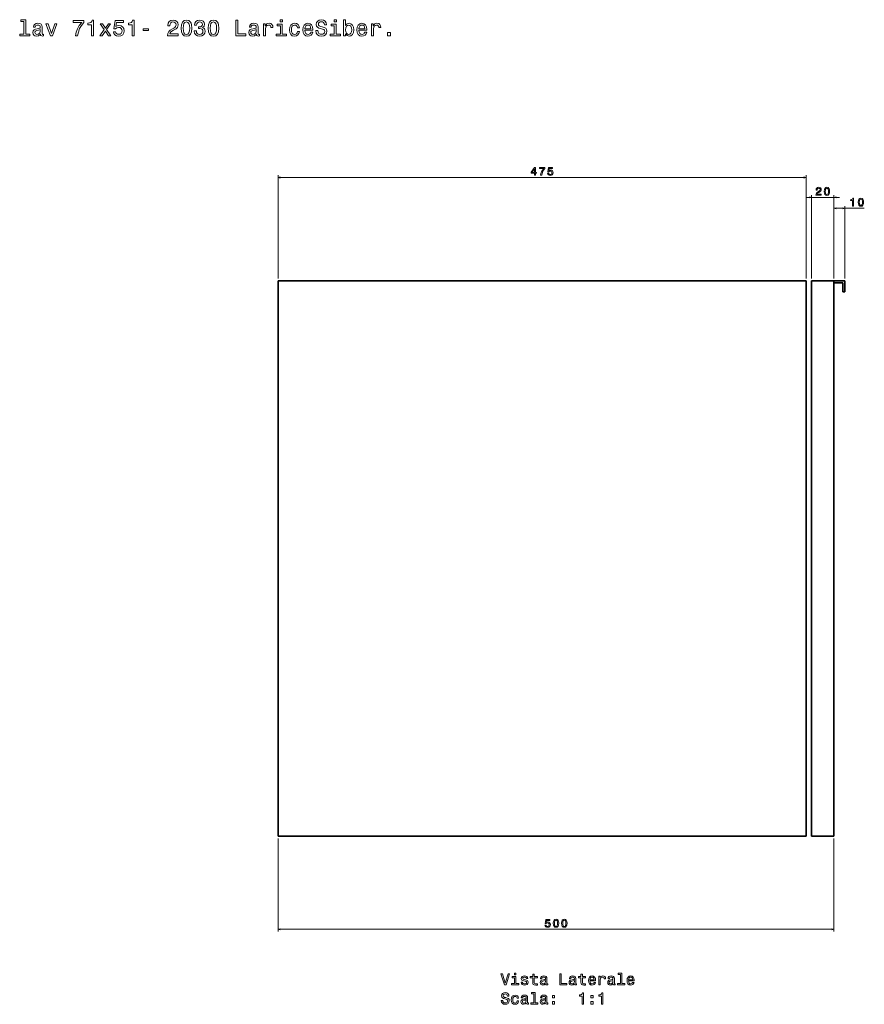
# Model space of a CAD drawing. Extents: x 250 to 1842, y -669 to 906.
# Tile 2 of 2: x 1082 to 1842, y 19 to 906. Entities that reach past the tile are written whole.
import ezdxf

# ---------------------------------------------------------------- set-up
doc = ezdxf.new("R2010")
doc.units = 0

msp = doc.modelspace()

# ---------------------------------------------------------------- linework, layer by layer
at = {"color": 7, "lineweight": 13}
for p, q in [((1314.58, 672.5), (1314.58, 765.52)), ((1314.58, 763.52), (1789.58, 763.52)), ((1789.58, 672.5), (1789.58, 765.52)), ((1789.58, 745.58), (1819.58, 745.58)), ((1794.58, 672.5), (1794.58, 747.58)), ((1814.58, 672.5), (1814.58, 747.58)), ((1814.58, 672.5), (1814.58, 737.79)), ((1814.58, 735.79), (1841.97, 735.79)), ((1824.58, 672.5), (1824.58, 737.79)), ((1314.58, 168.5), (1314.58, 84.59)), ((1814.58, 168.5), (1814.58, 84.59)), ((1314.58, 86.59), (1814.58, 86.59))]:
    msp.add_line(p, q, dxfattribs=at)
at = {"color": 7, "lineweight": 35}
for p, q in [((1789.58, 670.5), (1314.58, 670.5)), ((1789.58, 670.5), (1314.58, 670.5)), ((1314.58, 670.5), (1789.58, 670.5)), ((1314.58, 170.5), (1314.58, 670.5)), ((1314.58, 670.5), (1314.58, 170.5)), ((1314.58, 670.5), (1789.58, 670.5)), ((1789.58, 670.5), (1314.58, 670.5)), ((1789.58, 170.5), (1789.58, 670.5)), ((1789.58, 170.5), (1789.58, 670.5)), ((1789.58, 670.5), (1789.58, 170.5)), ((1789.58, 670.5), (1789.58, 170.5)), ((1789.58, 170.5), (1789.58, 670.5)), ((1794.58, 670.5), (1814.58, 670.5)), ((1794.58, 170.5), (1794.58, 670.5)), ((1814.58, 670.5), (1794.58, 670.5)), ((1794.58, 670.5), (1794.58, 170.5)), ((1814.58, 670.5), (1794.58, 670.5)), ((1814.58, 670.5), (1794.58, 670.5)), ((1814.58, 670.5), (1814.58, 170.5)), ((1814.58, 170.5), (1814.58, 670.5)), ((1814.58, 170.5), (1814.58, 668.5)), ((1789.58, 170.5), (1314.58, 170.5)), ((1314.58, 170.5), (1789.58, 170.5)), ((1794.58, 170.5), (1814.58, 170.5)), ((1814.58, 170.5), (1794.58, 170.5))]:
    msp.add_line(p, q, dxfattribs=at)
at = {"color": 7, "lineweight": 35, "ltscale": 0.05}
for p, q in [((1814.58, 670.5), (1814.58, 668.5)), ((1814.58, 668.5), (1814.58, 670.5)), ((1822.58, 660.5), (1824.58, 660.5)), ((1824.58, 660.5), (1822.58, 660.5))]:
    msp.add_line(p, q, dxfattribs=at)
at = {"color": 7, "lineweight": 35, "ltscale": 0.25}
for p, q in [((1824.58, 670.5), (1814.58, 670.5)), ((1824.58, 670.5), (1814.58, 670.5)), ((1814.58, 670.5), (1824.58, 670.5)), ((1824.58, 660.5), (1824.58, 670.5)), ((1824.58, 660.5), (1824.58, 670.5)), ((1824.58, 670.5), (1824.58, 660.5))]:
    msp.add_line(p, q, dxfattribs=at)
at = {"color": 7, "lineweight": 35, "ltscale": 0.2}
for p, q in [((1814.58, 668.5), (1822.58, 668.5)), ((1822.58, 668.5), (1814.58, 668.5)), ((1822.58, 668.5), (1822.58, 660.5)), ((1822.58, 660.5), (1822.58, 668.5))]:
    msp.add_line(p, q, dxfattribs=at)
at = {"color": 7, "lineweight": 13}
for points in [[(1085.68, 904.06), (1085.68, 892.57), (1082.03, 892.57), (1082.03, 891.07), (1091.09, 891.07), (1091.09, 892.57), (1087.46, 892.57), (1087.46, 905.56), (1082.9, 905.56), (1082.9, 904.06)], [(1132.1, 891.07), (1134.14, 891.07), (1134.8, 894.4), (1135.97, 897.51), (1137.63, 900.39), (1139.79, 903.1), (1139.79, 904.77), (1130.18, 904.77), (1130.18, 902.94), (1137.85, 902.94), (1135.63, 900.21), (1133.96, 897.37), (1132.79, 894.34)], [(1146.68, 891.07), (1148.52, 891.07), (1148.52, 905.17), (1147.15, 905.17), (1146.79, 903.94), (1146.06, 903.12), (1144.95, 902.63), (1143.42, 902.47), (1143.42, 901.04), (1146.68, 901.04)], [(1166.33, 894.72), (1166.78, 893.07), (1167.77, 891.78), (1169.22, 890.97), (1171.07, 890.67), (1173.11, 891.03), (1174.7, 892.02), (1175.71, 893.6), (1176.1, 895.61), (1175.75, 897.49), (1174.79, 898.96), (1173.27, 899.91), (1171.32, 900.25), (1169.8, 900.01), (1168.63, 899.34), (1169.2, 903.12), (1175.33, 903.12), (1175.33, 904.77), (1167.85, 904.77), (1166.74, 897.35), (1168.35, 897.35), (1169.52, 898.3), (1171.01, 898.64), (1172.3, 898.42), (1173.29, 897.77), (1173.92, 896.78), (1174.14, 895.51), (1173.92, 894.24), (1173.27, 893.25), (1172.28, 892.63), (1171.01, 892.4), (1169.94, 892.55), (1169.12, 893.01), (1168.51, 893.74), (1168.21, 894.72)], [(1183.12, 891.07), (1184.95, 891.07), (1184.95, 905.17), (1183.58, 905.17), (1183.22, 903.94), (1182.49, 903.12), (1181.38, 902.63), (1179.85, 902.47), (1179.85, 901.04), (1183.12, 901.04)], [(1214.99, 891.07), (1224.61, 891.07), (1224.61, 892.81), (1217.01, 892.81), (1217.43, 893.76), (1218.16, 894.54), (1220.4, 895.98), (1221.59, 896.58), (1222.92, 897.45), (1223.87, 898.46), (1224.41, 899.65), (1224.61, 901), (1224.27, 902.69), (1223.32, 904.02), (1221.87, 904.87), (1219.99, 905.17), (1218.06, 904.83), (1216.58, 903.88), (1215.64, 902.37), (1215.31, 900.37), (1215.31, 900.09), (1217.15, 900.09), (1217.15, 900.25), (1217.33, 901.62), (1217.87, 902.63), (1218.74, 903.28), (1219.89, 903.5), (1221.06, 903.3), (1221.93, 902.79), (1222.49, 902.01), (1222.7, 901.02), (1222.55, 900.09), (1222.17, 899.3), (1221.53, 898.62), (1220.64, 898.01), (1219.45, 897.37), (1217.47, 896.12), (1216.08, 894.79), (1215.25, 893.17), (1214.99, 891.13)], [(1227.19, 897.91), (1227.5, 894.74), (1228.45, 892.49), (1229.96, 891.11), (1232.06, 890.67), (1234.13, 891.11), (1235.65, 892.49), (1236.58, 894.74), (1236.9, 897.91), (1236.58, 901.06), (1236.19, 902.31), (1235.65, 903.34), (1234.13, 904.71), (1232.06, 905.17), (1229.96, 904.71), (1228.45, 903.32), (1227.5, 901.06)], [(1239.12, 895.47), (1239.12, 895.33), (1239.44, 893.39), (1240.39, 891.94), (1241.88, 891.01), (1243.86, 890.67), (1245.96, 891.01), (1247.53, 891.9), (1248.54, 893.31), (1248.9, 895.13), (1248.74, 896.32), (1248.3, 897.29), (1247.57, 898.03), (1246.6, 898.58), (1247.91, 899.67), (1248.38, 901.4), (1248.07, 902.98), (1247.21, 904.17), (1245.79, 904.91), (1243.86, 905.17), (1242.04, 904.85), (1240.65, 903.96), (1239.74, 902.55), (1239.44, 900.68), (1239.44, 900.53), (1241.24, 900.53), (1241.4, 901.83), (1241.92, 902.75), (1242.77, 903.32), (1243.96, 903.52), (1245.01, 903.36), (1245.77, 902.94), (1246.24, 902.25), (1246.42, 901.32), (1246.24, 900.33), (1245.75, 899.67), (1244.91, 899.26), (1243.76, 899.14), (1242.97, 899.16), (1242.97, 897.57), (1243.96, 897.61), (1245.23, 897.43), (1246.18, 896.94), (1246.74, 896.16), (1246.94, 895.13), (1246.72, 893.96), (1246.14, 893.09), (1245.21, 892.55), (1243.98, 892.36), (1242.71, 892.57), (1241.78, 893.17), (1241.19, 894.14), (1240.97, 895.47)], [(1251.48, 897.91), (1251.79, 894.74), (1252.73, 892.49), (1254.25, 891.11), (1256.34, 890.67), (1258.42, 891.11), (1259.94, 892.49), (1260.86, 894.74), (1261.19, 897.91), (1260.86, 901.06), (1260.48, 902.31), (1259.94, 903.34), (1258.42, 904.71), (1256.34, 905.17), (1254.25, 904.71), (1252.73, 903.32), (1251.79, 901.06)], [(1276.54, 891.07), (1285.53, 891.07), (1285.53, 892.77), (1278.39, 892.77), (1278.39, 905.07), (1276.54, 905.07)], [(1318.38, 905.56), (1316.5, 905.56), (1316.5, 903.54), (1318.38, 903.54)], [(1350.31, 895.69), (1348.47, 895.69), (1348.88, 893.55), (1349.89, 891.98), (1351.44, 891.03), (1353.54, 890.69), (1355.62, 891.01), (1357.17, 891.9), (1358.16, 893.29), (1358.52, 895.13), (1358.22, 896.78), (1357.37, 897.85), (1356, 898.56), (1354.16, 899.08), (1352.59, 899.47), (1351.56, 899.91), (1350.98, 900.55), (1350.79, 901.56), (1350.98, 902.47), (1351.5, 903.16), (1352.31, 903.62), (1353.42, 903.78), (1354.55, 903.58), (1355.43, 903.04), (1356.02, 902.13), (1356.3, 900.9), (1358.14, 900.9), (1358.14, 900.94), (1357.81, 902.83), (1356.87, 904.25), (1355.37, 905.13), (1353.36, 905.44), (1351.54, 905.13), (1350.13, 904.29), (1349.22, 902.98), (1348.9, 901.28), (1349.16, 899.77), (1349.93, 898.74), (1351.14, 898.05), (1352.79, 897.53), (1354.43, 897.06), (1355.66, 896.62), (1356.4, 895.98), (1356.66, 894.93), (1356.42, 893.86), (1355.8, 893.05), (1354.85, 892.55), (1353.62, 892.38), (1352.25, 892.61), (1351.2, 893.25), (1350.53, 894.3)], [(1366.95, 905.56), (1365.08, 905.56), (1365.08, 903.54), (1366.95, 903.54)], [(1375.28, 892.75), (1376.6, 891.19), (1378.39, 890.69), (1380.09, 891.07), (1381.44, 892.22), (1382.28, 894.06), (1382.61, 896.5), (1382.28, 898.94), (1381.42, 900.76), (1380.09, 901.89), (1378.39, 902.29), (1376.62, 901.77), (1375.89, 901.12), (1375.28, 900.25), (1375.28, 905.56), (1373.51, 905.56), (1373.51, 891.07), (1375.28, 891.07)], [(1100.73, 892.49), (1100.73, 892.42), (1100.83, 891.74), (1101.13, 891.26), (1102.41, 890.87), (1103.39, 891.03), (1103.39, 892.4), (1102.97, 892.34), (1102.41, 892.61), (1102.3, 893.41), (1102.3, 899.02), (1102.06, 900.45), (1101.36, 901.46), (1100.13, 902.07), (1098.39, 902.29), (1096.7, 902.05), (1095.45, 901.36), (1094.66, 900.29), (1094.4, 898.88), (1094.4, 898.76), (1095.99, 898.76), (1096.13, 899.61), (1096.57, 900.21), (1097.3, 900.57), (1098.33, 900.72), (1099.32, 900.62), (1100.02, 900.31), (1100.45, 899.79), (1100.59, 899.06), (1100.51, 898.21), (1100.19, 897.79), (1099.38, 897.59), (1097.87, 897.43), (1096.13, 897.06), (1094.9, 896.42), (1094.17, 895.41), (1093.95, 893.92), (1094.15, 892.59), (1094.78, 891.6), (1095.79, 890.97), (1097.18, 890.75), (1099.06, 891.17)], [(1100.53, 894.87), (1100.29, 893.82), (1099.64, 893.01), (1098.67, 892.49), (1097.48, 892.3), (1096.72, 892.4), (1096.17, 892.73), (1095.83, 893.29), (1095.73, 894.08), (1095.81, 894.79), (1096.13, 895.29), (1097.42, 895.85), (1099.06, 896.1), (1100.53, 896.58)], [(1109.69, 891.07), (1111.56, 891.07), (1115.52, 901.91), (1113.68, 901.91), (1110.64, 893.17), (1107.53, 901.91), (1105.67, 901.91)], [(1156.31, 891.07), (1159.09, 895.29), (1161.96, 891.07), (1164.09, 891.07), (1160.22, 896.66), (1163.87, 901.91), (1161.81, 901.91), (1159.17, 897.97), (1156.53, 901.91), (1154.43, 901.91), (1158.02, 896.64), (1154.23, 891.07)], [(1193.18, 895.69), (1198.06, 895.69), (1198.06, 897.29), (1193.18, 897.29)], [(1229.13, 897.91), (1229.29, 900.35), (1229.8, 902.11), (1230.7, 903.14), (1232.06, 903.5), (1233.39, 903.14), (1234.3, 902.11), (1234.8, 900.35), (1234.96, 897.91), (1234.8, 895.45), (1234.3, 893.7), (1233.39, 892.67), (1232.06, 892.32), (1230.7, 892.67), (1229.8, 893.7), (1229.29, 895.45)], [(1253.42, 897.91), (1253.58, 900.35), (1254.09, 902.11), (1254.99, 903.14), (1256.34, 903.5), (1257.68, 903.14), (1258.58, 902.11), (1259.09, 900.35), (1259.25, 897.91), (1259.09, 895.45), (1258.58, 893.7), (1257.68, 892.67), (1256.34, 892.32), (1254.99, 892.67), (1254.09, 893.7), (1253.58, 895.45)], [(1295.04, 892.49), (1295.04, 892.42), (1295.14, 891.74), (1295.44, 891.26), (1296.71, 890.87), (1297.7, 891.03), (1297.7, 892.4), (1297.28, 892.34), (1296.71, 892.61), (1296.61, 893.41), (1296.61, 899.02), (1296.37, 900.45), (1295.66, 901.46), (1294.43, 902.07), (1292.7, 902.29), (1291, 902.05), (1289.75, 901.36), (1288.96, 900.29), (1288.7, 898.88), (1288.7, 898.76), (1290.3, 898.76), (1290.44, 899.61), (1290.88, 900.21), (1291.61, 900.57), (1292.64, 900.72), (1293.62, 900.62), (1294.33, 900.31), (1294.75, 899.79), (1294.9, 899.06), (1294.81, 898.21), (1294.49, 897.79), (1293.68, 897.59), (1292.17, 897.43), (1290.44, 897.06), (1289.21, 896.42), (1288.48, 895.41), (1288.26, 893.92), (1288.46, 892.59), (1289.09, 891.6), (1290.09, 890.97), (1291.49, 890.75), (1293.36, 891.17)], [(1294.83, 894.87), (1294.59, 893.82), (1293.95, 893.01), (1292.98, 892.49), (1291.79, 892.3), (1291.02, 892.4), (1290.48, 892.73), (1290.13, 893.29), (1290.03, 894.08), (1290.11, 894.79), (1290.44, 895.29), (1291.73, 895.85), (1293.36, 896.1), (1294.83, 896.58)], [(1301.41, 891.07), (1303.19, 891.07), (1303.19, 897.27), (1303.37, 898.76), (1303.91, 899.83), (1304.8, 900.47), (1305.99, 900.7), (1306.88, 900.55), (1307.54, 900.15), (1307.95, 899.47), (1308.09, 898.54), (1309.88, 898.54), (1309.64, 900.17), (1308.98, 901.34), (1307.87, 902.05), (1306.35, 902.29), (1305.32, 902.13), (1304.44, 901.72), (1303.65, 901.04), (1303.02, 900.11), (1303.02, 901.91), (1301.41, 901.91)], [(1318.32, 892.57), (1318.32, 901.54), (1313.76, 901.54), (1313.76, 900.03), (1316.54, 900.03), (1316.54, 892.57), (1312.91, 892.57), (1312.91, 891.07), (1321.99, 891.07), (1321.99, 892.57)], [(1331.93, 898.32), (1333.69, 898.32), (1333.32, 899.93), (1332.46, 901.2), (1331.11, 901.99), (1329.35, 902.29), (1327.41, 901.89), (1325.94, 900.76), (1325.01, 898.92), (1324.69, 896.46), (1324.99, 894.02), (1325.9, 892.2), (1327.33, 891.07), (1329.29, 890.69), (1331.02, 890.99), (1332.38, 891.84), (1333.3, 893.17), (1333.71, 894.95), (1332.01, 894.95), (1331.71, 893.82), (1331.15, 892.97), (1330.34, 892.45), (1329.35, 892.28), (1328.12, 892.55), (1327.23, 893.35), (1326.69, 894.66), (1326.51, 896.52), (1326.69, 898.34), (1327.25, 899.65), (1328.16, 900.45), (1329.35, 900.74), (1330.4, 900.55), (1331.19, 900.09), (1331.71, 899.32)], [(1338.73, 895.98), (1345.83, 895.98), (1345.85, 896.8), (1345.53, 899.12), (1344.64, 900.86), (1343.23, 901.91), (1341.35, 902.29), (1339.52, 901.89), (1338.11, 900.76), (1337.2, 898.92), (1336.88, 896.5), (1337.18, 894.02), (1338.09, 892.2), (1339.48, 891.07), (1341.29, 890.69), (1342.87, 890.95), (1344.16, 891.64), (1345.11, 892.73), (1345.65, 894.18), (1343.9, 894.18), (1343.53, 893.37), (1343.01, 892.77), (1341.51, 892.28), (1340.36, 892.51), (1339.5, 893.21), (1338.93, 894.36), (1338.73, 895.91)], [(1338.73, 897.47), (1338.95, 898.86), (1339.5, 899.89), (1340.32, 900.51), (1341.41, 900.74), (1342.48, 900.51), (1343.31, 899.89), (1343.81, 898.86), (1344, 897.47)], [(1366.89, 892.57), (1366.89, 901.54), (1362.33, 901.54), (1362.33, 900.03), (1365.12, 900.03), (1365.12, 892.57), (1361.49, 892.57), (1361.49, 891.07), (1370.56, 891.07), (1370.56, 892.57)], [(1380.79, 896.5), (1380.59, 894.68), (1380.05, 893.35), (1379.18, 892.55), (1378.09, 892.28), (1376.9, 892.55), (1376.03, 893.35), (1375.49, 894.66), (1375.3, 896.5), (1375.49, 898.32), (1376.03, 899.63), (1376.9, 900.41), (1378.09, 900.7), (1379.18, 900.41), (1380.05, 899.61), (1380.59, 898.3)], [(1387.31, 895.98), (1394.41, 895.98), (1394.43, 896.8), (1394.11, 899.12), (1393.22, 900.86), (1391.81, 901.91), (1389.93, 902.29), (1388.09, 901.89), (1386.68, 900.76), (1385.77, 898.92), (1385.45, 896.5), (1385.75, 894.02), (1386.66, 892.2), (1388.05, 891.07), (1389.87, 890.69), (1391.44, 890.95), (1392.73, 891.64), (1393.68, 892.73), (1394.23, 894.18), (1392.47, 894.18), (1392.11, 893.37), (1391.58, 892.77), (1390.09, 892.28), (1388.94, 892.51), (1388.07, 893.21), (1387.51, 894.36), (1387.31, 895.91)], [(1387.31, 897.47), (1387.53, 898.86), (1388.07, 899.89), (1388.9, 900.51), (1389.99, 900.74), (1391.06, 900.51), (1391.89, 899.89), (1392.39, 898.86), (1392.57, 897.47)], [(1398.56, 891.07), (1400.34, 891.07), (1400.34, 897.27), (1400.52, 898.76), (1401.07, 899.83), (1401.95, 900.47), (1403.14, 900.7), (1404.03, 900.55), (1404.7, 900.15), (1405.1, 899.47), (1405.24, 898.54), (1407.04, 898.54), (1406.79, 900.17), (1406.13, 901.34), (1405.02, 902.05), (1403.51, 902.29), (1402.48, 902.13), (1401.59, 901.72), (1400.8, 901.04), (1400.18, 900.11), (1400.18, 901.91), (1398.56, 901.91)], [(1412.83, 891.07), (1415.61, 891.07), (1415.61, 894.08), (1412.83, 894.08)], [(1545.17, 765.52), (1546.07, 765.52), (1546.07, 767.26), (1547.07, 767.26), (1547.07, 768.06), (1546.07, 768.06), (1546.07, 772.37), (1545.16, 772.37), (1542.09, 768.14), (1542.09, 767.26), (1545.17, 767.26)], [(1550.68, 765.52), (1551.7, 765.52), (1552.03, 767.19), (1552.62, 768.74), (1553.45, 770.18), (1554.53, 771.53), (1554.53, 772.37), (1549.72, 772.37), (1549.72, 771.45), (1553.56, 771.45), (1552.45, 770.09), (1551.61, 768.67), (1551.03, 767.16)], [(1557.06, 767.35), (1557.28, 766.52), (1557.77, 765.87), (1558.5, 765.47), (1559.43, 765.32), (1560.44, 765.5), (1561.24, 766), (1561.75, 766.78), (1561.94, 767.79), (1561.77, 768.73), (1561.28, 769.47), (1560.52, 769.94), (1559.55, 770.11), (1558.79, 769.99), (1558.2, 769.66), (1558.49, 771.54), (1561.55, 771.54), (1561.55, 772.37), (1557.81, 772.37), (1557.26, 768.66), (1558.06, 768.66), (1558.65, 769.13), (1559.4, 769.3), (1560.04, 769.19), (1560.53, 768.87), (1560.85, 768.38), (1560.96, 767.74), (1560.85, 767.11), (1560.52, 766.61), (1560.03, 766.3), (1559.4, 766.19), (1558.86, 766.26), (1558.45, 766.49), (1558.14, 766.85), (1557.99, 767.35)], [(1542.94, 768.06), (1545.17, 771.2), (1545.17, 768.06)], [(1798.39, 747.58), (1803.2, 747.58), (1803.2, 748.45), (1799.4, 748.45), (1799.61, 748.92), (1799.97, 749.31), (1801.09, 750.03), (1801.69, 750.33), (1802.35, 750.77), (1802.83, 751.27), (1803.1, 751.87), (1803.2, 752.54), (1803.03, 753.39), (1802.55, 754.05), (1801.83, 754.48), (1800.89, 754.63), (1799.92, 754.46), (1799.18, 753.98), (1798.71, 753.23), (1798.55, 752.23), (1798.55, 752.09), (1799.47, 752.09), (1799.47, 752.17), (1799.56, 752.85), (1799.83, 753.36), (1800.26, 753.68), (1800.84, 753.79), (1801.42, 753.69), (1801.86, 753.44), (1802.14, 753.05), (1802.24, 752.55), (1802.17, 752.09), (1801.98, 751.69), (1801.66, 751.35), (1801.21, 751.05), (1800.62, 750.73), (1799.63, 750.1), (1798.93, 749.43), (1798.52, 748.63), (1798.39, 747.61)], [(1805.89, 751), (1806.04, 749.41), (1806.52, 748.28), (1807.27, 747.6), (1808.32, 747.38), (1809.36, 747.6), (1810.12, 748.28), (1810.58, 749.41), (1810.74, 751), (1810.58, 752.57), (1810.39, 753.2), (1810.12, 753.71), (1809.36, 754.4), (1808.32, 754.63), (1807.27, 754.4), (1806.52, 753.7), (1806.04, 752.57)], [(1806.86, 751), (1806.94, 752.22), (1807.19, 753.1), (1807.64, 753.61), (1808.32, 753.79), (1808.99, 753.61), (1809.44, 753.1), (1809.69, 752.22), (1809.77, 751), (1809.69, 749.77), (1809.44, 748.89), (1808.99, 748.38), (1808.32, 748.2), (1807.64, 748.38), (1807.19, 748.89), (1806.94, 749.77)], [(1831.28, 737.79), (1832.2, 737.79), (1832.2, 744.84), (1831.51, 744.84), (1831.33, 744.23), (1830.97, 743.81), (1830.41, 743.57), (1829.65, 743.49), (1829.65, 742.77), (1831.28, 742.77)], [(1836.5, 741.21), (1836.65, 739.63), (1837.13, 738.5), (1837.88, 737.81), (1838.93, 737.59), (1839.97, 737.81), (1840.73, 738.5), (1841.19, 739.63), (1841.35, 741.21), (1841.19, 742.78), (1841, 743.41), (1840.73, 743.92), (1839.97, 744.61), (1838.93, 744.84), (1837.88, 744.61), (1837.13, 743.91), (1836.65, 742.78)], [(1837.47, 741.21), (1837.55, 742.43), (1837.8, 743.31), (1838.26, 743.82), (1838.93, 744.01), (1839.6, 743.82), (1840.05, 743.31), (1840.3, 742.43), (1840.39, 741.21), (1840.3, 739.98), (1840.05, 739.1), (1839.6, 738.59), (1838.93, 738.42), (1838.26, 738.59), (1837.8, 739.1), (1837.55, 739.98)], [(1554.61, 90.42), (1554.83, 89.59), (1555.33, 88.95), (1556.05, 88.54), (1556.98, 88.39), (1558, 88.57), (1558.8, 89.07), (1559.3, 89.85), (1559.49, 90.86), (1559.32, 91.8), (1558.84, 92.54), (1558.08, 93.01), (1557.1, 93.18), (1556.35, 93.06), (1555.76, 92.73), (1556.04, 94.61), (1559.11, 94.61), (1559.11, 95.44), (1555.37, 95.44), (1554.81, 91.73), (1555.62, 91.73), (1556.2, 92.2), (1556.95, 92.38), (1557.6, 92.26), (1558.09, 91.94), (1558.4, 91.45), (1558.51, 90.81), (1558.4, 90.18), (1558.08, 89.68), (1557.59, 89.37), (1556.95, 89.26), (1556.42, 89.33), (1556, 89.56), (1555.7, 89.92), (1555.55, 90.42)], [(1562.15, 92.01), (1562.3, 90.43), (1562.78, 89.3), (1563.54, 88.61), (1564.58, 88.39), (1565.62, 88.61), (1566.38, 89.3), (1566.84, 90.43), (1567.01, 92.01), (1566.84, 93.59), (1566.65, 94.21), (1566.38, 94.73), (1565.62, 95.41), (1564.58, 95.64), (1563.54, 95.41), (1562.78, 94.72), (1562.3, 93.59)], [(1563.12, 92.01), (1563.2, 93.23), (1563.45, 94.11), (1563.91, 94.62), (1564.58, 94.81), (1565.25, 94.62), (1565.7, 94.11), (1565.96, 93.23), (1566.04, 92.01), (1565.96, 90.78), (1565.7, 89.9), (1565.25, 89.39), (1564.58, 89.22), (1563.91, 89.39), (1563.45, 89.9), (1563.2, 90.78)], [(1569.63, 92.01), (1569.78, 90.43), (1570.25, 89.3), (1571.01, 88.61), (1572.06, 88.39), (1573.1, 88.61), (1573.85, 89.3), (1574.32, 90.43), (1574.48, 92.01), (1574.32, 93.59), (1574.12, 94.21), (1573.85, 94.73), (1573.1, 95.41), (1572.06, 95.64), (1571.01, 95.41), (1570.25, 94.72), (1569.78, 93.59)], [(1570.59, 92.01), (1570.67, 93.23), (1570.93, 94.11), (1571.38, 94.62), (1572.06, 94.81), (1572.72, 94.62), (1573.18, 94.11), (1573.43, 93.23), (1573.51, 92.01), (1573.43, 90.78), (1573.18, 89.9), (1572.72, 89.39), (1572.06, 89.22), (1571.38, 89.39), (1570.93, 89.9), (1570.67, 90.78)], [(1521.43, 46.64), (1518.92, 38.12), (1516.34, 46.64), (1514.97, 46.64), (1518.2, 36.62), (1519.64, 36.62), (1522.8, 46.64)], [(1528.53, 46.97), (1527.19, 46.97), (1527.19, 45.53), (1528.53, 45.53)], [(1537.08, 41.13), (1535.85, 41.42), (1534.94, 41.75), (1534.64, 42.43), (1534.73, 42.91), (1535.03, 43.25), (1535.52, 43.47), (1536.23, 43.55), (1536.9, 43.47), (1537.44, 43.21), (1537.78, 42.82), (1537.93, 42.3), (1539.17, 42.3), (1539.17, 42.33), (1538.95, 43.27), (1538.36, 44), (1537.44, 44.46), (1536.23, 44.64), (1535, 44.46), (1534.11, 43.99), (1533.55, 43.28), (1533.37, 42.39), (1533.5, 41.52), (1533.91, 40.92), (1534.57, 40.49), (1535.54, 40.18), (1536.95, 39.84), (1537.81, 39.48), (1538.04, 39.19), (1538.13, 38.76), (1538, 38.22), (1537.65, 37.82), (1537.09, 37.56), (1536.34, 37.47), (1535.55, 37.56), (1534.97, 37.86), (1534.58, 38.35), (1534.43, 39.03), (1533.2, 39.03), (1533.4, 37.88), (1533.99, 37.04), (1534.93, 36.54), (1536.23, 36.35), (1537.58, 36.54), (1538.58, 37.04), (1539.18, 37.85), (1539.4, 38.9), (1539.24, 39.81), (1538.79, 40.43), (1538.06, 40.83)], [(1543.66, 43.02), (1543.66, 39.15), (1543.75, 37.89), (1544.15, 37.03), (1544.96, 36.52), (1546.33, 36.35), (1547.83, 36.42), (1547.83, 37.52), (1546.73, 37.43), (1545.74, 37.55), (1545.2, 37.91), (1544.97, 38.51), (1544.93, 39.36), (1544.93, 43.02), (1547.83, 43.02), (1547.83, 44.1), (1544.93, 44.1), (1544.93, 46.36), (1543.66, 46.36), (1543.66, 44.1), (1541.47, 44.1), (1541.47, 43.02)], [(1555.23, 37.63), (1555.23, 37.59), (1555.3, 37.1), (1555.52, 36.75), (1556.43, 36.48), (1557.13, 36.6), (1557.13, 37.57), (1556.83, 37.53), (1556.43, 37.72), (1556.36, 38.3), (1556.36, 42.3), (1556.18, 43.32), (1555.68, 44.04), (1554.8, 44.48), (1553.56, 44.64), (1552.35, 44.46), (1551.46, 43.97), (1550.9, 43.21), (1550.71, 42.2), (1550.71, 42.11), (1551.85, 42.11), (1551.95, 42.72), (1552.26, 43.15), (1552.78, 43.41), (1553.52, 43.51), (1554.22, 43.44), (1554.73, 43.22), (1555.03, 42.85), (1555.13, 42.33), (1555.07, 41.72), (1554.84, 41.42), (1554.27, 41.28), (1553.19, 41.16), (1551.95, 40.9), (1551.07, 40.44), (1550.55, 39.72), (1550.39, 38.66), (1550.54, 37.7), (1550.98, 37), (1551.7, 36.55), (1552.7, 36.39), (1554.04, 36.7)], [(1568.04, 36.62), (1574.47, 36.62), (1574.47, 37.83), (1569.37, 37.83), (1569.37, 46.62), (1568.04, 46.62)], [(1581.26, 37.63), (1581.26, 37.59), (1581.33, 37.1), (1581.54, 36.75), (1582.45, 36.48), (1583.16, 36.6), (1583.16, 37.57), (1582.86, 37.53), (1582.45, 37.72), (1582.38, 38.3), (1582.38, 42.3), (1582.21, 43.32), (1581.7, 44.04), (1580.82, 44.48), (1579.58, 44.64), (1578.37, 44.46), (1577.48, 43.97), (1576.92, 43.21), (1576.73, 42.2), (1576.73, 42.11), (1577.87, 42.11), (1577.97, 42.72), (1578.29, 43.15), (1578.81, 43.41), (1579.54, 43.51), (1580.25, 43.44), (1580.75, 43.22), (1581.05, 42.85), (1581.16, 42.33), (1581.1, 41.72), (1580.87, 41.42), (1580.29, 41.28), (1579.21, 41.16), (1577.97, 40.9), (1577.09, 40.44), (1576.57, 39.72), (1576.41, 38.66), (1576.56, 37.7), (1577.01, 37), (1577.73, 36.55), (1578.72, 36.39), (1580.06, 36.7)], [(1587.03, 43.02), (1587.03, 39.15), (1587.12, 37.89), (1587.52, 37.03), (1588.33, 36.52), (1589.7, 36.35), (1591.2, 36.42), (1591.2, 37.52), (1590.1, 37.43), (1589.11, 37.55), (1588.58, 37.91), (1588.35, 38.51), (1588.3, 39.36), (1588.3, 43.02), (1591.2, 43.02), (1591.2, 44.1), (1588.3, 44.1), (1588.3, 46.36), (1587.03, 46.36), (1587.03, 44.1), (1584.84, 44.1), (1584.84, 43.02)], [(1595.12, 40.13), (1600.19, 40.13), (1600.2, 40.72), (1599.97, 42.37), (1599.34, 43.61), (1598.33, 44.36), (1596.99, 44.64), (1595.68, 44.35), (1594.67, 43.54), (1594.02, 42.23), (1593.79, 40.5), (1594.01, 38.73), (1594.66, 37.43), (1595.65, 36.62), (1596.95, 36.35), (1598.07, 36.54), (1598.99, 37.03), (1599.67, 37.81), (1600.06, 38.84), (1598.81, 38.84), (1598.55, 38.27), (1598.17, 37.83), (1597.11, 37.49), (1596.28, 37.65), (1595.67, 38.15), (1595.26, 38.97), (1595.12, 40.08)], [(1603.16, 36.62), (1604.43, 36.62), (1604.43, 41.05), (1604.56, 42.11), (1604.94, 42.88), (1605.58, 43.34), (1606.43, 43.5), (1607.06, 43.4), (1607.54, 43.11), (1607.83, 42.62), (1607.93, 41.96), (1609.21, 41.96), (1609.04, 43.12), (1608.56, 43.96), (1607.77, 44.46), (1606.69, 44.64), (1605.95, 44.52), (1605.32, 44.23), (1604.76, 43.74), (1604.31, 43.08), (1604.31, 44.36), (1603.16, 44.36)], [(1615.95, 37.63), (1615.95, 37.59), (1616.03, 37.1), (1616.24, 36.75), (1617.15, 36.48), (1617.86, 36.6), (1617.86, 37.57), (1617.55, 37.53), (1617.15, 37.72), (1617.08, 38.3), (1617.08, 42.3), (1616.9, 43.32), (1616.4, 44.04), (1615.52, 44.48), (1614.28, 44.64), (1613.07, 44.46), (1612.18, 43.97), (1611.62, 43.21), (1611.43, 42.2), (1611.43, 42.11), (1612.57, 42.11), (1612.67, 42.72), (1612.99, 43.15), (1613.5, 43.41), (1614.24, 43.51), (1614.94, 43.44), (1615.45, 43.22), (1615.75, 42.85), (1615.85, 42.33), (1615.79, 41.72), (1615.56, 41.42), (1614.99, 41.28), (1613.91, 41.16), (1612.67, 40.9), (1611.79, 40.44), (1611.27, 39.72), (1611.11, 38.66), (1611.26, 37.7), (1611.7, 37), (1612.42, 36.55), (1613.42, 36.39), (1614.76, 36.7)], [(1622.55, 45.9), (1622.55, 37.69), (1619.94, 37.69), (1619.94, 36.62), (1626.41, 36.62), (1626.41, 37.69), (1623.82, 37.69), (1623.82, 46.97), (1620.56, 46.97), (1620.56, 45.9)], [(1629.82, 40.13), (1634.89, 40.13), (1634.9, 40.72), (1634.67, 42.37), (1634.04, 43.61), (1633.03, 44.36), (1631.69, 44.64), (1630.38, 44.35), (1629.37, 43.54), (1628.72, 42.23), (1628.49, 40.5), (1628.71, 38.73), (1629.35, 37.43), (1630.35, 36.62), (1631.65, 36.35), (1632.77, 36.54), (1633.69, 37.03), (1634.37, 37.81), (1634.76, 38.84), (1633.5, 38.84), (1633.24, 38.27), (1632.87, 37.83), (1631.8, 37.49), (1630.98, 37.65), (1630.36, 38.15), (1629.96, 38.97), (1629.82, 40.08)], [(1528.49, 37.69), (1528.49, 44.1), (1525.23, 44.1), (1525.23, 43.02), (1527.22, 43.02), (1527.22, 37.69), (1524.63, 37.69), (1524.63, 36.62), (1531.11, 36.62), (1531.11, 37.69)], [(1555.09, 39.33), (1554.92, 38.58), (1554.45, 38.01), (1553.76, 37.63), (1552.91, 37.5), (1552.37, 37.57), (1551.98, 37.81), (1551.73, 38.21), (1551.66, 38.77), (1551.72, 39.28), (1551.95, 39.64), (1552.87, 40.04), (1554.04, 40.21), (1555.09, 40.56)], [(1581.11, 39.33), (1580.94, 38.58), (1580.48, 38.01), (1579.79, 37.63), (1578.94, 37.5), (1578.39, 37.57), (1578, 37.81), (1577.75, 38.21), (1577.68, 38.77), (1577.74, 39.28), (1577.97, 39.64), (1578.89, 40.04), (1580.06, 40.21), (1581.11, 40.56)], [(1595.12, 41.19), (1595.28, 42.19), (1595.67, 42.92), (1596.26, 43.37), (1597.03, 43.53), (1597.8, 43.37), (1598.39, 42.92), (1598.75, 42.19), (1598.88, 41.19)], [(1615.81, 39.33), (1615.64, 38.58), (1615.18, 38.01), (1614.48, 37.63), (1613.63, 37.5), (1613.09, 37.57), (1612.7, 37.81), (1612.45, 38.21), (1612.38, 38.77), (1612.44, 39.28), (1612.67, 39.64), (1613.59, 40.04), (1614.76, 40.21), (1615.81, 40.56)], [(1629.82, 41.19), (1629.97, 42.19), (1630.36, 42.92), (1630.95, 43.37), (1631.73, 43.53), (1632.5, 43.37), (1633.09, 42.92), (1633.45, 42.19), (1633.58, 41.19)], [(1516.65, 22.65), (1515.33, 22.65), (1515.62, 21.12), (1516.34, 20), (1517.45, 19.32), (1518.95, 19.07), (1520.43, 19.3), (1521.54, 19.94), (1522.25, 20.93), (1522.51, 22.24), (1522.29, 23.43), (1521.69, 24.19), (1520.71, 24.69), (1519.4, 25.07), (1518.27, 25.34), (1517.54, 25.66), (1517.12, 26.12), (1516.99, 26.84), (1517.12, 27.49), (1517.5, 27.98), (1518.07, 28.31), (1518.86, 28.43), (1519.67, 28.28), (1520.3, 27.89), (1520.72, 27.24), (1520.92, 26.36), (1522.24, 26.36), (1522.24, 26.39), (1522.01, 27.75), (1521.33, 28.76), (1520.26, 29.39), (1518.82, 29.61), (1517.52, 29.39), (1516.52, 28.79), (1515.87, 27.85), (1515.64, 26.64), (1515.82, 25.56), (1516.37, 24.82), (1517.24, 24.33), (1518.42, 23.96), (1519.58, 23.63), (1520.46, 23.31), (1521, 22.85), (1521.18, 22.1), (1521.01, 21.34), (1520.56, 20.76), (1519.89, 20.4), (1519.01, 20.28), (1518.03, 20.44), (1517.28, 20.9), (1516.8, 21.65)], [(1529.54, 24.52), (1530.79, 24.52), (1530.54, 25.67), (1529.92, 26.58), (1528.95, 27.14), (1527.7, 27.36), (1526.31, 27.07), (1525.26, 26.26), (1524.6, 24.95), (1524.37, 23.19), (1524.58, 21.45), (1525.23, 20.15), (1526.26, 19.35), (1527.65, 19.07), (1528.89, 19.29), (1529.86, 19.89), (1530.52, 20.85), (1530.81, 22.11), (1529.6, 22.11), (1529.38, 21.31), (1528.98, 20.7), (1528.4, 20.33), (1527.7, 20.21), (1526.82, 20.4), (1526.18, 20.98), (1525.79, 21.91), (1525.67, 23.24), (1525.79, 24.53), (1526.2, 25.47), (1526.85, 26.05), (1527.7, 26.25), (1528.45, 26.12), (1529.01, 25.79), (1529.38, 25.24)], [(1537.88, 20.36), (1537.88, 20.31), (1537.96, 19.82), (1538.17, 19.48), (1539.08, 19.2), (1539.79, 19.32), (1539.79, 20.3), (1539.48, 20.26), (1539.08, 20.44), (1539.01, 21.02), (1539.01, 25.02), (1538.84, 26.05), (1538.33, 26.77), (1537.45, 27.2), (1536.21, 27.36), (1535, 27.19), (1534.11, 26.7), (1533.55, 25.93), (1533.36, 24.92), (1533.36, 24.84), (1534.5, 24.84), (1534.6, 25.44), (1534.92, 25.87), (1535.43, 26.13), (1536.17, 26.23), (1536.88, 26.16), (1537.38, 25.95), (1537.68, 25.57), (1537.78, 25.05), (1537.73, 24.45), (1537.5, 24.15), (1536.92, 24), (1535.84, 23.89), (1534.6, 23.63), (1533.72, 23.17), (1533.2, 22.45), (1533.04, 21.38), (1533.19, 20.43), (1533.63, 19.72), (1534.35, 19.28), (1535.35, 19.12), (1536.69, 19.42)], [(1544.48, 28.63), (1544.48, 20.41), (1541.88, 20.41), (1541.88, 19.35), (1548.35, 19.35), (1548.35, 20.41), (1545.75, 20.41), (1545.75, 29.69), (1542.5, 29.69), (1542.5, 28.63)], [(1555.23, 20.36), (1555.23, 20.31), (1555.3, 19.82), (1555.52, 19.48), (1556.43, 19.2), (1557.13, 19.32), (1557.13, 20.3), (1556.83, 20.26), (1556.43, 20.44), (1556.36, 21.02), (1556.36, 25.02), (1556.18, 26.05), (1555.68, 26.77), (1554.8, 27.2), (1553.56, 27.36), (1552.35, 27.19), (1551.46, 26.7), (1550.9, 25.93), (1550.71, 24.92), (1550.71, 24.84), (1551.85, 24.84), (1551.95, 25.44), (1552.26, 25.87), (1552.78, 26.13), (1553.52, 26.23), (1554.22, 26.16), (1554.73, 25.95), (1555.03, 25.57), (1555.13, 25.05), (1555.07, 24.45), (1554.84, 24.15), (1554.27, 24), (1553.19, 23.89), (1551.95, 23.63), (1551.07, 23.17), (1550.55, 22.45), (1550.39, 21.38), (1550.54, 20.43), (1550.98, 19.72), (1551.7, 19.28), (1552.7, 19.12), (1554.04, 19.42)], [(1561.3, 24.94), (1563.29, 24.94), (1563.29, 27.09), (1561.3, 27.09)], [(1588.06, 19.35), (1589.37, 19.35), (1589.37, 29.42), (1588.39, 29.42), (1588.13, 28.54), (1587.61, 27.95), (1586.82, 27.6), (1585.72, 27.49), (1585.72, 26.47), (1588.06, 26.47)], [(1596, 24.94), (1597.99, 24.94), (1597.99, 27.09), (1596, 27.09)], [(1605.41, 19.35), (1606.72, 19.35), (1606.72, 29.42), (1605.74, 29.42), (1605.48, 28.54), (1604.96, 27.95), (1604.17, 27.6), (1603.07, 27.49), (1603.07, 26.47), (1605.41, 26.47)], [(1537.74, 22.06), (1537.57, 21.31), (1537.11, 20.73), (1536.41, 20.36), (1535.56, 20.23), (1535.02, 20.3), (1534.63, 20.53), (1534.38, 20.93), (1534.31, 21.49), (1534.37, 22), (1534.6, 22.36), (1535.52, 22.76), (1536.69, 22.94), (1537.74, 23.28)], [(1555.09, 22.06), (1554.92, 21.31), (1554.45, 20.73), (1553.76, 20.36), (1552.91, 20.23), (1552.37, 20.3), (1551.98, 20.53), (1551.73, 20.93), (1551.66, 21.49), (1551.72, 22), (1551.95, 22.36), (1552.87, 22.76), (1554.04, 22.94), (1555.09, 23.28)], [(1561.3, 19.35), (1563.29, 19.35), (1563.29, 21.49), (1561.3, 21.49)], [(1596, 19.35), (1597.99, 19.35), (1597.99, 21.49), (1596, 21.49)]]:
    msp.add_lwpolyline(points, close=True, dxfattribs=at)
for points in [[(1316.52, 764.04), (1314.58, 763.52), (1316.52, 763)], [(1787.65, 763), (1789.58, 763.52), (1787.65, 764.04)], [(1792.65, 745.06), (1794.58, 745.58), (1792.65, 746.1)], [(1816.52, 746.1), (1814.58, 745.58), (1816.52, 745.06)], [(1816.52, 736.31), (1814.58, 735.79), (1816.52, 735.27)], [(1822.65, 735.27), (1824.58, 735.79), (1822.65, 736.31)], [(1316.52, 87.11), (1314.58, 86.59), (1316.52, 86.08)], [(1812.65, 86.08), (1814.58, 86.59), (1812.65, 87.11)]]:
    msp.add_lwpolyline(points, dxfattribs=at)

doc.saveas('drawing.dxf')
